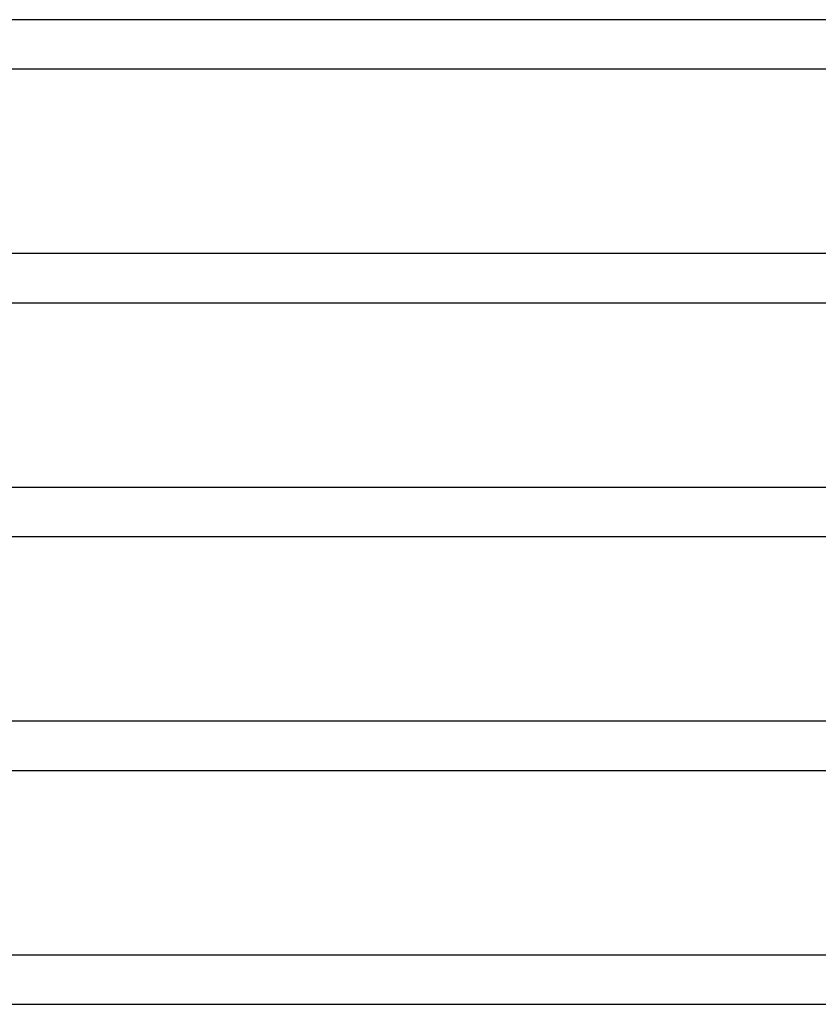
# Model space of a CAD drawing. Header units: millimetres. Extents: x -630 to 630, y -2 to 380.
# Tile 19 of 109: x -422 to -357, y 95 to 175. Entities that reach past the tile are written whole.
import ezdxf

# ---------------------------------------------------------------- set-up
doc = ezdxf.new("R2010")
doc.units = ezdxf.units.MM
doc.layers.add('THICK', color=7, linetype='Continuous')

msp = doc.modelspace()

# ---------------------------------------------------------------- linework, layer by layer
at = {"layer": 'THICK'}
for p, q in [((0, 175), (-515.25, 175)), ((-489.41, 171), (-304.949, 171)), ((-309.651, 156), (-500.074, 156)), ((-499.635, 152), (-311.335, 152)), ((-316.178, 137), (-510.217, 137)), ((-509.86, 133), (-317.721, 133)), ((-322.648, 118), (-520.383, 118)), ((-520.088, 114), (-324.107, 114)), ((-329.087, 99), (-530.561, 99)), ((-530.317, 95), (-330.493, 95))]:
    msp.add_line(p, q, dxfattribs=at)

doc.saveas('drawing.dxf')
